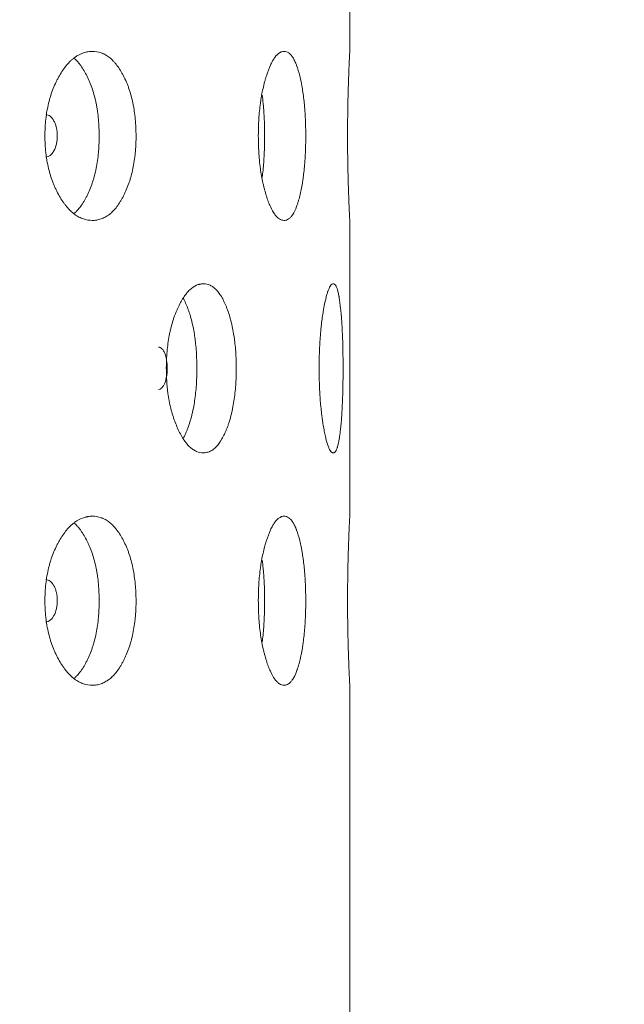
# Model space of a CAD drawing. Header units: millimetres. Extents: x 4 to 1188, y 1 to 840.
# Tile 136 of 210: x 731.55 to 735.64, y 395.02 to 401.68. Entities that reach past the tile are written whole.
import ezdxf

# ---------------------------------------------------------------- set-up
doc = ezdxf.new("R2010")
doc.units = ezdxf.units.MM
doc.layers.add('1', color=7, linetype='Continuous')
doc.styles.add('Arial Unicode MS', font='Arial Unicode MS')
doc.dimstyles.get("Standard").update_dxf_attribs({"dimtxt": 0.18, "dimasz": 0.18, "dimexe": 0.18, "dimexo": 0.0625, "dimgap": 0.09, "dimtad": 0, "dimtih": 1, "dimtoh": 1, "dimdec": 4, "dimzin": 0, "dimdsep": 46, "dimtxsty": 'Standard', "dimcen": 0.09, "dimadec": 0, "dimazin": 0, "dimtfac": 1, "dimtdec": 4, "dimtofl": 0, "dimtmove": 0, "dimatfit": 3, "dimfxl": 0, "dimtolj": 1, "dimtzin": 0, "dimarcsym": 0})

# ---------------------------------------------------------------- blocks, each defined once
blk = doc.blocks.new('_U19')
at = {"layer": '1', "color": 18, "lineweight": 35}
for p, q in [((725.9294, 427.7529), (752.7812, 427.7529)), ((750.7812, 427.7529), (750.7812, 286.2743)), ((723.3524, 286.2743), (752.7812, 286.2743))]:
    blk.add_line(p, q, dxfattribs=at)
at = {"layer": '1', "color": 18, "lineweight": 70}
for points in [[(750.7812, 427.7529), (751.5571, 424.2529), (750.0053, 424.2529)], [(750.7812, 286.2743), (750.0053, 289.7743), (751.5571, 289.7743)]]:
    blk.add_solid(points, dxfattribs=at)
at = {"layer": '1', "color": 18, "linetype": 'Continuous', "lineweight": 13, "insert": (750.0264, 351.6615), "char_height": 5, "attachment_point": 7, "rotation": 90, "line_spacing_factor": 1.047437, "style": 'Arial Unicode MS'}
blk.add_mtext('\\fArial Unicode MS|b0|i0;\\W1.0000;990', dxfattribs=at)

msp = doc.modelspace()

# ---------------------------------------------------------------- linework, layer by layer
at = {"layer": '1', "color": 154, "linetype": 'Continuous', "lineweight": 13}
for p, q in [((733.7809, 401.4613), (733.7809, 403.4683)), ((733.7809, 398.3185), (733.7809, 400.3254)), ((733.7809, 287.3243), (733.7809, 397.1826))]:
    msp.add_line(p, q, dxfattribs=at)
for points, knots in [([(732.3352, 400.8957), (732.3352, 400.8933), (732.3352, 400.8909), (732.3352, 400.8861), (732.3351, 400.879), (732.3349, 400.8623), (732.3341, 400.8386), (732.333, 400.8196), (732.332, 400.8055), (732.3317, 400.8008), (732.3309, 400.7914), (732.3305, 400.7867), (732.3266, 400.7449), (732.3213, 400.7089), (732.3104, 400.6571), (732.3063, 400.6402), (732.3006, 400.6194), (732.2994, 400.6153), (732.297, 400.6071), (732.2933, 400.5949), (732.2894, 400.5831), (732.2814, 400.5599), (732.2756, 400.5451), (732.2664, 400.5236), (732.2633, 400.5166), (732.2568, 400.5029), (732.2535, 400.4962), (732.2467, 400.4829), (732.2433, 400.4765), (732.2379, 400.4669), (732.2361, 400.4638), (732.2325, 400.4576), (732.2307, 400.4546), (732.2214, 400.4397), (732.2138, 400.4284), (732.19, 400.3972), (732.173, 400.3795), (732.1525, 400.3635), (732.1502, 400.3618), (732.1456, 400.3585), (732.1387, 400.3537), (732.1317, 400.3495), (732.1176, 400.3417), (732.1081, 400.3375), (732.0888, 400.3308), (732.079, 400.3283), (732.0642, 400.3259), (732.0592, 400.3253), (732.0517, 400.3247), (732.0491, 400.3246), (732.0441, 400.3244), (732.0416, 400.3243), (732.0189, 400.3244), (731.9988, 400.3275), (731.9688, 400.3377), (731.9588, 400.3421), (731.9389, 400.3527), (731.9291, 400.3589), (731.9005, 400.3802), (731.8778, 400.4023), (731.8563, 400.4296), (731.8478, 400.4409), (731.8437, 400.4468), (731.8313, 400.4648), (731.8235, 400.4775), (731.8083, 400.5039), (731.8011, 400.5176), (731.7906, 400.5392), (731.7856, 400.5501), (731.7807, 400.5615), (731.7775, 400.5692), (731.7759, 400.573), (731.762, 400.6081), (731.7516, 400.641), (731.7391, 400.6928), (731.7345, 400.7149), (731.7308, 400.7377), (731.7294, 400.7469), (731.7287, 400.7515), (731.7267, 400.7654), (731.7256, 400.7747), (731.7206, 400.8212), (731.7183, 400.8682), (731.719, 400.9156), (731.7195, 400.9345), (731.7199, 400.9441), (731.7214, 400.9724), (731.7229, 400.9911), (731.7291, 401.0465), (731.7353, 401.0825), (731.7449, 401.122), (731.746, 401.1263), (731.7482, 401.135), (731.7517, 401.1478), (731.7555, 401.1604), (731.7633, 401.185), (731.769, 401.2009), (731.7813, 401.2316), (731.7878, 401.2464), (731.7982, 401.2679), (731.8018, 401.2749), (731.8073, 401.2853), (731.8091, 401.2887), (731.8129, 401.2955), (731.8148, 401.2988), (731.8319, 401.3286), (731.8482, 401.3525), (731.8743, 401.3839), (731.8832, 401.3936), (731.8948, 401.4047), (731.8972, 401.4069), (731.9019, 401.4111), (731.9042, 401.4132), (731.9113, 401.4191), (731.916, 401.4229), (731.9399, 401.4404), (731.9594, 401.4506), (731.9844, 401.459), (731.9919, 401.4612), (731.9995, 401.4629), (732.0046, 401.4639), (732.0071, 401.4644), (732.0198, 401.4664), (732.0298, 401.4672), (732.0599, 401.4672), (732.0797, 401.4641), (732.1017, 401.4564), (732.1041, 401.4554), (732.109, 401.4535), (732.1162, 401.4504), (732.1328, 401.442), (732.1556, 401.4267), (732.1774, 401.4069), (732.192, 401.3906), (732.1982, 401.3832), (732.2023, 401.3781), (732.2043, 401.3755), (732.2223, 401.3516), (732.237, 401.3276), (732.2572, 401.2881), (732.2637, 401.2743), (732.2714, 401.2563), (732.2729, 401.2526), (732.2759, 401.2453), (732.2803, 401.2341), (732.2845, 401.2228), (732.2979, 401.1842), (732.3069, 401.1515), (732.3159, 401.1079), (732.3176, 401.099), (732.3208, 401.0811), (732.3223, 401.0721), (732.3263, 401.0449), (732.3284, 401.0266), (732.3336, 400.9713), (732.3352, 400.9337), (732.3352, 400.8957)], [0, 0, 0, 0, 0.001953, 0.001953, 0.003906, 0.007812, 0.015625, 0.023437, 0.023437, 0.027344, 0.027344, 0.03125, 0.03125, 0.0625, 0.0625, 0.078125, 0.078125, 0.082031, 0.082031, 0.085937, 0.09375, 0.09375, 0.109375, 0.109375, 0.117187, 0.117187, 0.125, 0.125, 0.132812, 0.132812, 0.136719, 0.136719, 0.140625, 0.140625, 0.15625, 0.15625, 0.1875, 0.1875, 0.191406, 0.191406, 0.195312, 0.203125, 0.203125, 0.21875, 0.21875, 0.234375, 0.234375, 0.242187, 0.242187, 0.246094, 0.246094, 0.25, 0.25, 0.28125, 0.28125, 0.296875, 0.296875, 0.3125, 0.3125, 0.34375, 0.351562, 0.351562, 0.359375, 0.359375, 0.375, 0.375, 0.390625, 0.390625, 0.398437, 0.402344, 0.402344, 0.40625, 0.40625, 0.4375, 0.4375, 0.453125, 0.457031, 0.457031, 0.460937, 0.460937, 0.46875, 0.46875, 0.5, 0.507812, 0.507812, 0.515625, 0.515625, 0.53125, 0.53125, 0.5625, 0.5625, 0.566406, 0.566406, 0.570312, 0.578125, 0.578125, 0.59375, 0.59375, 0.609375, 0.609375, 0.617187, 0.617187, 0.621094, 0.621094, 0.625, 0.625, 0.65625, 0.65625, 0.671875, 0.671875, 0.675781, 0.675781, 0.679687, 0.679687, 0.6875, 0.6875, 0.71875, 0.71875, 0.726562, 0.730469, 0.730469, 0.734375, 0.734375, 0.75, 0.75, 0.78125, 0.78125, 0.785156, 0.785156, 0.789062, 0.796875, 0.8125, 0.828125, 0.835937, 0.839844, 0.839844, 0.84375, 0.84375, 0.875, 0.875, 0.890625, 0.890625, 0.894531, 0.894531, 0.898437, 0.90625, 0.90625, 0.9375, 0.9375, 0.945312, 0.945312, 0.953125, 0.953125, 0.96875, 0.96875, 1, 1, 1, 1]), ([(733.4831, 400.8957), (733.4831, 400.8933), (733.4831, 400.8909), (733.4831, 400.8861), (733.483, 400.879), (733.4829, 400.8623), (733.4826, 400.8386), (733.4821, 400.8196), (733.4816, 400.8055), (733.4814, 400.8008), (733.4811, 400.7914), (733.4809, 400.7867), (733.4791, 400.7449), (733.4766, 400.7089), (733.4715, 400.6571), (733.4695, 400.6402), (733.4668, 400.6194), (733.4663, 400.6153), (733.4651, 400.6071), (733.4634, 400.5949), (733.4616, 400.5831), (733.4577, 400.5599), (733.455, 400.5451), (733.4506, 400.5236), (733.4491, 400.5166), (733.4459, 400.5029), (733.4444, 400.4962), (733.4411, 400.4829), (733.4394, 400.4765), (733.4368, 400.4669), (733.4359, 400.4638), (733.4342, 400.4576), (733.4333, 400.4546), (733.4288, 400.4397), (733.425, 400.4284), (733.4133, 400.3972), (733.4049, 400.3795), (733.3947, 400.3635), (733.3935, 400.3618), (733.3912, 400.3585), (733.3877, 400.3537), (733.3842, 400.3495), (733.3771, 400.3417), (733.3723, 400.3375), (733.3624, 400.3308), (733.3574, 400.3283), (733.3497, 400.3259), (733.3471, 400.3253), (733.3433, 400.3247), (733.3419, 400.3246), (733.3393, 400.3244), (733.338, 400.3243), (733.3262, 400.3244), (733.3157, 400.3275), (733.2998, 400.3377), (733.2944, 400.3421), (733.2838, 400.3527), (733.2786, 400.3589), (733.2632, 400.3802), (733.2508, 400.4023), (733.2391, 400.4296), (733.2344, 400.4409), (733.2321, 400.4468), (733.2253, 400.4648), (733.221, 400.4775), (733.2126, 400.5039), (733.2086, 400.5176), (733.2028, 400.5392), (733.2, 400.5501), (733.1972, 400.5615), (733.1954, 400.5692), (733.1946, 400.573), (733.1868, 400.6081), (733.1809, 400.641), (733.1739, 400.6928), (733.1713, 400.7149), (733.1692, 400.7377), (733.1684, 400.7469), (733.168, 400.7515), (733.1669, 400.7654), (733.1663, 400.7747), (733.1634, 400.8212), (733.1622, 400.8682), (733.1625, 400.9156), (733.1628, 400.9345), (733.163, 400.9441), (733.1639, 400.9724), (733.1648, 400.9911), (733.1682, 401.0465), (733.1717, 401.0825), (733.1771, 401.122), (733.1778, 401.1263), (733.179, 401.135), (733.181, 401.1478), (733.1831, 401.1604), (733.1875, 401.185), (733.1907, 401.2009), (733.1975, 401.2316), (733.2012, 401.2464), (733.207, 401.2679), (733.209, 401.2749), (733.212, 401.2853), (733.213, 401.2887), (733.2151, 401.2955), (733.2162, 401.2988), (733.2257, 401.3286), (733.2346, 401.3525), (733.2489, 401.3839), (733.2538, 401.3936), (733.2601, 401.4047), (733.2613, 401.4069), (733.2639, 401.4111), (733.2651, 401.4132), (733.2689, 401.4191), (733.2715, 401.4229), (733.2844, 401.4404), (733.2948, 401.4506), (733.308, 401.459), (733.312, 401.4612), (733.316, 401.4629), (733.3187, 401.4639), (733.32, 401.4644), (733.3267, 401.4664), (733.3319, 401.4672), (733.3475, 401.4672), (733.3577, 401.4641), (733.369, 401.4564), (733.3702, 401.4554), (733.3727, 401.4535), (733.3764, 401.4504), (733.3848, 401.442), (733.3963, 401.4267), (733.4071, 401.4069), (733.4143, 401.3906), (733.4174, 401.3832), (733.4194, 401.3781), (733.4204, 401.3755), (733.4292, 401.3516), (733.4364, 401.3276), (733.4461, 401.2881), (733.4493, 401.2743), (733.453, 401.2563), (733.4537, 401.2526), (733.4551, 401.2453), (733.4572, 401.2341), (733.4592, 401.2228), (733.4656, 401.1842), (733.4698, 401.1515), (733.4741, 401.1079), (733.4749, 401.099), (733.4764, 401.0811), (733.477, 401.0721), (733.4789, 401.0449), (733.4799, 401.0266), (733.4823, 400.9713), (733.4831, 400.9337), (733.4831, 400.8957)], [0, 0, 0, 0, 0.001953, 0.001953, 0.003906, 0.007813, 0.015625, 0.023438, 0.023438, 0.027344, 0.027344, 0.03125, 0.03125, 0.0625, 0.0625, 0.078125, 0.078125, 0.082031, 0.082031, 0.085938, 0.09375, 0.09375, 0.109375, 0.109375, 0.117188, 0.117188, 0.125, 0.125, 0.132813, 0.132813, 0.136719, 0.136719, 0.140625, 0.140625, 0.15625, 0.15625, 0.1875, 0.1875, 0.191406, 0.191406, 0.195312, 0.203125, 0.203125, 0.21875, 0.21875, 0.234375, 0.234375, 0.242187, 0.242187, 0.246094, 0.246094, 0.25, 0.25, 0.28125, 0.28125, 0.296875, 0.296875, 0.3125, 0.3125, 0.34375, 0.351562, 0.351562, 0.359375, 0.359375, 0.375, 0.375, 0.390625, 0.390625, 0.398437, 0.402344, 0.402344, 0.40625, 0.40625, 0.4375, 0.4375, 0.453125, 0.457031, 0.457031, 0.460938, 0.460938, 0.46875, 0.46875, 0.5, 0.507813, 0.507813, 0.515625, 0.515625, 0.53125, 0.53125, 0.5625, 0.5625, 0.566406, 0.566406, 0.570313, 0.578125, 0.578125, 0.59375, 0.59375, 0.609375, 0.609375, 0.617187, 0.617187, 0.621094, 0.621094, 0.625, 0.625, 0.65625, 0.65625, 0.671875, 0.671875, 0.675781, 0.675781, 0.679687, 0.679687, 0.6875, 0.6875, 0.71875, 0.71875, 0.726562, 0.730469, 0.730469, 0.734375, 0.734375, 0.75, 0.75, 0.78125, 0.78125, 0.785156, 0.785156, 0.789062, 0.796875, 0.8125, 0.828125, 0.835937, 0.839844, 0.839844, 0.84375, 0.84375, 0.875, 0.875, 0.890625, 0.890625, 0.894531, 0.894531, 0.898437, 0.90625, 0.90625, 0.9375, 0.9375, 0.945312, 0.945312, 0.953125, 0.953125, 0.96875, 0.96875, 1, 1, 1, 1]), ([(733.7809, 400.3243), (733.7809, 400.3243), (733.7809, 400.3244), (733.7809, 400.3246), (733.7809, 400.325), (733.7808, 400.3259), (733.7807, 400.3284), (733.7804, 400.3333), (733.78, 400.3419), (733.7796, 400.3497), (733.7794, 400.3526), (733.7791, 400.3588), (733.779, 400.3621), (733.7781, 400.3799), (733.7773, 400.3975), (733.776, 400.4288), (733.7755, 400.44), (733.7749, 400.455), (733.7748, 400.4581), (733.7746, 400.4643), (733.7742, 400.4736), (733.7739, 400.4833), (733.7731, 400.5031), (733.7726, 400.5168), (733.7717, 400.5454), (733.7712, 400.5603), (733.7706, 400.5797), (733.7705, 400.5836), (733.7703, 400.5915), (733.7702, 400.5955), (733.7698, 400.6076), (733.7692, 400.632), (733.7686, 400.6572), (733.7679, 400.6917), (733.7675, 400.7181), (733.767, 400.7499), (733.7669, 400.7637), (733.7668, 400.773), (733.7667, 400.7777), (733.7663, 400.8198), (733.7662, 400.8574), (733.7662, 400.914), (733.7662, 400.9329), (733.7663, 400.9566), (733.7663, 400.9613), (733.7664, 400.9707), (733.7665, 400.9849), (733.7666, 400.9988), (733.767, 401.0451), (733.7676, 401.081), (733.7684, 401.1245), (733.7686, 401.1331), (733.7689, 401.1459), (733.769, 401.1502), (733.7692, 401.1586), (733.7693, 401.1628), (733.7698, 401.1835), (733.7703, 401.1995), (733.7712, 401.2303), (733.7716, 401.2451), (733.7726, 401.2737), (733.7731, 401.2875), (733.7737, 401.3041), (733.7738, 401.3074), (733.7741, 401.3139), (733.7744, 401.3235), (733.7748, 401.3328), (733.7755, 401.3507), (733.7764, 401.3732), (733.7775, 401.3974), (733.778, 401.4102), (733.7783, 401.4162), (733.7784, 401.4182), (733.7786, 401.422), (733.7787, 401.4238), (733.7795, 401.4398), (733.78, 401.4502), (733.7805, 401.4604), (733.7807, 401.4629), (733.7808, 401.465), (733.7808, 401.4654), (733.7809, 401.466), (733.7809, 401.4663), (733.7809, 401.4669), (733.7809, 401.4672), (733.7809, 401.4672), (733.7809, 401.4672), (733.7809, 401.4672)], [0, 0, 0, 0, 0.007807, 0.007807, 0.015613, 0.031227, 0.031227, 0.062453, 0.09368, 0.09368, 0.109293, 0.109293, 0.124906, 0.124906, 0.187359, 0.187359, 0.218586, 0.218586, 0.226393, 0.226393, 0.234199, 0.249813, 0.249813, 0.281039, 0.281039, 0.312266, 0.312266, 0.320072, 0.320072, 0.327879, 0.327879, 0.343492, 0.374719, 0.374719, 0.405946, 0.421559, 0.429365, 0.429365, 0.437172, 0.437172, 0.499625, 0.499625, 0.530852, 0.530852, 0.538659, 0.538659, 0.546465, 0.562078, 0.562078, 0.624532, 0.624532, 0.640145, 0.640145, 0.647952, 0.647952, 0.655758, 0.655758, 0.686985, 0.686985, 0.718211, 0.718211, 0.749438, 0.749438, 0.757245, 0.757245, 0.765051, 0.780665, 0.780665, 0.811891, 0.843118, 0.858731, 0.858731, 0.866538, 0.866538, 0.874344, 0.874344, 0.936797, 0.936797, 0.968024, 0.968024, 0.975831, 0.975831, 0.983637, 0.983637, 0.999251, 0.999251, 1, 1, 1, 1]), ([(731.9174, 401.4199), (731.9241, 401.414), (731.935, 401.4033), (731.9455, 401.3912), (731.9537, 401.3812), (731.9576, 401.376), (731.9693, 401.36), (731.9767, 401.3486), (731.991, 401.3245), (731.9978, 401.3119), (732.0077, 401.292), (732.0125, 401.2818), (732.0171, 401.2712), (732.0202, 401.2641), (732.0217, 401.2605), (732.0291, 401.2425), (732.0346, 401.2276), (732.05, 401.1814), (732.0587, 401.1488), (732.0664, 401.1098), (732.0673, 401.1054), (732.0689, 401.0966), (732.0697, 401.0922), (732.072, 401.0789), (732.0733, 401.0699), (732.0771, 401.0431), (732.0792, 401.025), (732.0841, 400.9703), (732.0856, 400.9333), (732.0856, 400.8957)], [0, 0, 0, 0, 0.066214, 0.108659, 0.108659, 0.151104, 0.151104, 0.235993, 0.235993, 0.320883, 0.320883, 0.363328, 0.38455, 0.38455, 0.405772, 0.405772, 0.490662, 0.490662, 0.660441, 0.660441, 0.681664, 0.681664, 0.702886, 0.702886, 0.745331, 0.745331, 0.830221, 0.830221, 1, 1, 1, 1]), ([(733.1891, 401.171), (733.1915, 401.1527), (733.1936, 401.1337), (733.1958, 401.1098), (733.1962, 401.1054), (733.197, 401.0966), (733.1974, 401.0922), (733.1984, 401.0789), (733.1991, 401.0699), (733.2009, 401.0431), (733.2018, 401.025), (733.2041, 400.9703), (733.2048, 400.9333), (733.2048, 400.8957)], [0, 0, 0, 0, 0.220425, 0.220425, 0.269148, 0.269148, 0.317872, 0.317872, 0.415319, 0.415319, 0.610212, 0.610212, 1, 1, 1, 1]), ([(731.7246, 400.753), (731.7246, 400.753), (731.7246, 400.753), (731.7463, 400.753), (731.7646, 400.7668), (731.7872, 400.8088), (731.7929, 400.8242), (731.7985, 400.8494), (731.7999, 400.8582), (731.8018, 400.8764), (731.8022, 400.8857), (731.8022, 400.9155), (731.8003, 400.9338), (731.7947, 400.959), (731.7924, 400.967), (731.7868, 400.9823), (731.7836, 400.9895), (731.7722, 401.0105), (731.7638, 401.0211), (731.7455, 401.0351), (731.7357, 401.0385), (731.7249, 401.0385)], [0, 0, 0, 0, 0.000031, 0.000031, 0.250149, 0.250149, 0.375207, 0.375207, 0.437736, 0.437736, 0.500266, 0.500266, 0.625324, 0.625324, 0.687854, 0.687854, 0.750383, 0.750383, 0.875442, 0.875442, 1, 1, 1, 1]), ([(732.0856, 400.8957), (732.0856, 400.8933), (732.0856, 400.891), (732.0856, 400.8863), (732.0856, 400.8792), (732.0853, 400.8627), (732.0846, 400.8393), (732.0836, 400.8206), (732.0826, 400.8066), (732.0823, 400.802), (732.0816, 400.7927), (732.0812, 400.7881), (732.0774, 400.7467), (732.0724, 400.7111), (732.062, 400.6596), (732.0581, 400.6427), (732.0526, 400.622), (732.0515, 400.6179), (732.0492, 400.6097), (732.0457, 400.5976), (732.0419, 400.5858), (732.0289, 400.5472), (732.0171, 400.5186), (732.0006, 400.4854), (731.9973, 400.4788), (731.9921, 400.4693), (731.9903, 400.4661), (731.9868, 400.4599), (731.985, 400.4568), (731.976, 400.4417), (731.9611, 400.419), (731.941, 400.3946), (731.9268, 400.3802), (731.9209, 400.3748), (731.9194, 400.3735)], [0, 0, 0, 0, 0.010707, 0.010707, 0.021413, 0.042827, 0.085653, 0.12848, 0.12848, 0.149893, 0.149893, 0.171306, 0.171306, 0.342612, 0.342612, 0.428266, 0.428266, 0.449679, 0.449679, 0.471092, 0.513919, 0.513919, 0.685225, 0.685225, 0.728051, 0.728051, 0.749465, 0.749465, 0.770878, 0.770878, 0.856531, 0.942184, 0.985011, 1, 1, 1, 1]), ([(733.2048, 400.8957), (733.2048, 400.8933), (733.2048, 400.891), (733.2048, 400.8863), (733.2048, 400.8792), (733.2047, 400.8627), (733.2043, 400.8393), (733.2038, 400.8206), (733.2034, 400.8066), (733.2033, 400.802), (733.2029, 400.7927), (733.2027, 400.7881), (733.201, 400.7467), (733.1986, 400.7111), (733.1938, 400.6596), (733.1919, 400.6427), (733.1894, 400.6225), (733.1889, 400.6188), (733.1884, 400.6152)], [0, 0, 0, 0, 0.023937, 0.023937, 0.047874, 0.095749, 0.191498, 0.287246, 0.287246, 0.335121, 0.335121, 0.382995, 0.382995, 0.76599, 0.76599, 0.957488, 0.957488, 1, 1, 1, 1]), ([(733.0132, 399.3242), (733.0132, 399.3219), (733.0132, 399.3195), (733.0132, 399.3147), (733.0131, 399.3076), (733.0129, 399.2909), (733.0124, 399.2671), (733.0116, 399.2482), (733.0108, 399.234), (733.0106, 399.2293), (733.01, 399.2199), (733.0097, 399.2153), (733.0068, 399.1734), (733.0029, 399.1375), (732.9948, 399.0857), (732.9918, 399.0687), (732.9875, 399.048), (732.9866, 399.0438), (732.9849, 399.0356), (732.9821, 399.0235), (732.9792, 399.0116), (732.9732, 398.9885), (732.9689, 398.9736), (732.962, 398.9522), (732.9597, 398.9452), (732.9549, 398.9315), (732.9524, 398.9247), (732.9473, 398.9115), (732.9447, 398.905), (732.9407, 398.8955), (732.9393, 398.8924), (732.9366, 398.8862), (732.9352, 398.8832), (732.9283, 398.8682), (732.9225, 398.857), (732.9046, 398.8258), (732.8918, 398.8081), (732.8763, 398.7921), (732.8746, 398.7903), (732.8711, 398.787), (732.8658, 398.7823), (732.8605, 398.778), (732.8498, 398.7703), (732.8426, 398.766), (732.8278, 398.7594), (732.8204, 398.7569), (732.809, 398.7545), (732.8052, 398.7539), (732.7994, 398.7533), (732.7975, 398.7531), (732.7936, 398.753), (732.7917, 398.7529), (732.7743, 398.7529), (732.7588, 398.7561), (732.7356, 398.7663), (732.7279, 398.7706), (732.7124, 398.7813), (732.7049, 398.7875), (732.6827, 398.8088), (732.6649, 398.8308), (732.6482, 398.8581), (732.6415, 398.8695), (732.6383, 398.8753), (732.6286, 398.8934), (732.6225, 398.906), (732.6106, 398.9324), (732.6049, 398.9462), (732.5967, 398.9677), (732.5927, 398.9787), (732.5889, 398.9901), (732.5864, 398.9977), (732.5851, 399.0016), (732.5742, 399.0367), (732.5659, 399.0695), (732.5561, 399.1213), (732.5525, 399.1435), (732.5495, 399.1663), (732.5484, 399.1754), (732.5478, 399.1801), (732.5463, 399.194), (732.5454, 399.2032), (732.5414, 399.2498), (732.5397, 399.2968), (732.5402, 399.3441), (732.5406, 399.3631), (732.5409, 399.3726), (732.5421, 399.401), (732.5433, 399.4197), (732.5482, 399.4751), (732.5531, 399.5111), (732.5606, 399.5505), (732.5615, 399.5549), (732.5633, 399.5635), (732.566, 399.5764), (732.569, 399.5889), (732.5752, 399.6136), (732.5797, 399.6295), (732.5893, 399.6602), (732.5945, 399.675), (732.6026, 399.6965), (732.6054, 399.7035), (732.6097, 399.7139), (732.6112, 399.7173), (732.6141, 399.7241), (732.6156, 399.7274), (732.6291, 399.7572), (732.6418, 399.7811), (732.6622, 399.8125), (732.6692, 399.8222), (732.6782, 399.8333), (732.68, 399.8355), (732.6837, 399.8397), (732.6855, 399.8417), (732.691, 399.8477), (732.6947, 399.8514), (732.7132, 399.8689), (732.7284, 399.8792), (732.7477, 399.8876), (732.7535, 399.8898), (732.7593, 399.8915), (732.7632, 399.8925), (732.7652, 399.893), (732.7749, 399.895), (732.7827, 399.8958), (732.8057, 399.8958), (732.8209, 399.8927), (732.8377, 399.8849), (732.8395, 399.884), (732.8432, 399.8821), (732.8487, 399.879), (732.8613, 399.8706), (732.8787, 399.8553), (732.8951, 399.8354), (732.9062, 399.8192), (732.9108, 399.8117), (732.9139, 399.8066), (732.9154, 399.804), (732.929, 399.7802), (732.94, 399.7562), (732.9552, 399.7167), (732.96, 399.7029), (732.9658, 399.6848), (732.9669, 399.6812), (732.9691, 399.6738), (732.9724, 399.6627), (732.9755, 399.6513), (732.9855, 399.6128), (732.9922, 399.58), (732.9989, 399.5365), (733.0002, 399.5276), (733.0025, 399.5097), (733.0036, 399.5006), (733.0066, 399.4735), (733.0082, 399.4552), (733.012, 399.3998), (733.0132, 399.3623), (733.0132, 399.3242)], [0, 0, 0, 0, 0.001953, 0.001953, 0.003906, 0.007812, 0.015625, 0.023437, 0.023437, 0.027344, 0.027344, 0.03125, 0.03125, 0.0625, 0.0625, 0.078125, 0.078125, 0.082031, 0.082031, 0.085937, 0.09375, 0.09375, 0.109375, 0.109375, 0.117187, 0.117187, 0.125, 0.125, 0.132812, 0.132812, 0.136719, 0.136719, 0.140625, 0.140625, 0.15625, 0.15625, 0.1875, 0.1875, 0.191406, 0.191406, 0.195312, 0.203125, 0.203125, 0.21875, 0.21875, 0.234375, 0.234375, 0.242187, 0.242187, 0.246094, 0.246094, 0.25, 0.25, 0.28125, 0.28125, 0.296875, 0.296875, 0.3125, 0.3125, 0.34375, 0.351562, 0.351562, 0.359375, 0.359375, 0.375, 0.375, 0.390625, 0.390625, 0.398437, 0.402344, 0.402344, 0.40625, 0.40625, 0.4375, 0.4375, 0.453125, 0.457031, 0.457031, 0.460937, 0.460937, 0.46875, 0.46875, 0.5, 0.507812, 0.507812, 0.515625, 0.515625, 0.53125, 0.53125, 0.5625, 0.5625, 0.566406, 0.566406, 0.570312, 0.578125, 0.578125, 0.59375, 0.59375, 0.609375, 0.609375, 0.617187, 0.617187, 0.621094, 0.621094, 0.625, 0.625, 0.65625, 0.65625, 0.671875, 0.671875, 0.675781, 0.675781, 0.679687, 0.679687, 0.6875, 0.6875, 0.71875, 0.71875, 0.726562, 0.730469, 0.730469, 0.734375, 0.734375, 0.75, 0.75, 0.78125, 0.78125, 0.785156, 0.785156, 0.789062, 0.796875, 0.8125, 0.828125, 0.835937, 0.839844, 0.839844, 0.84375, 0.84375, 0.875, 0.875, 0.890625, 0.890625, 0.894531, 0.894531, 0.898437, 0.90625, 0.90625, 0.9375, 0.9375, 0.945312, 0.945312, 0.953125, 0.953125, 0.96875, 0.96875, 1, 1, 1, 1]), ([(733.7357, 399.3242), (733.7357, 399.3219), (733.7357, 399.3195), (733.7357, 399.3147), (733.7357, 399.3076), (733.7357, 399.2909), (733.7355, 399.2671), (733.7353, 399.2482), (733.7351, 399.234), (733.7351, 399.2293), (733.7349, 399.2199), (733.7349, 399.2153), (733.7341, 399.1734), (733.7332, 399.1375), (733.7311, 399.0857), (733.7303, 399.0687), (733.7292, 399.048), (733.729, 399.0438), (733.7285, 399.0356), (733.7278, 399.0235), (733.7271, 399.0116), (733.7255, 398.9885), (733.7243, 398.9736), (733.7225, 398.9522), (733.7218, 398.9452), (733.7205, 398.9315), (733.7198, 398.9247), (733.7184, 398.9115), (733.7177, 398.905), (733.7165, 398.8955), (733.7162, 398.8924), (733.7154, 398.8862), (733.715, 398.8832), (733.713, 398.8682), (733.7114, 398.857), (733.7061, 398.8258), (733.7023, 398.8081), (733.6975, 398.7921), (733.697, 398.7903), (733.6959, 398.787), (733.6942, 398.7823), (733.6926, 398.778), (733.6892, 398.7703), (733.6869, 398.766), (733.6821, 398.7594), (733.6796, 398.7569), (733.6758, 398.7545), (733.6745, 398.7539), (733.6726, 398.7533), (733.6719, 398.7531), (733.6706, 398.753), (733.6699, 398.7529), (733.664, 398.7529), (733.6585, 398.7561), (733.6502, 398.7663), (733.6474, 398.7706), (733.6418, 398.7813), (733.639, 398.7875), (733.6307, 398.8088), (733.624, 398.8308), (733.6175, 398.8581), (733.6149, 398.8695), (733.6136, 398.8753), (733.6098, 398.8934), (733.6074, 398.906), (733.6027, 398.9324), (733.6004, 398.9462), (733.5971, 398.9677), (733.5955, 398.9787), (733.5939, 398.9901), (733.5929, 398.9977), (733.5924, 399.0016), (733.5879, 399.0367), (733.5846, 399.0695), (733.5805, 399.1213), (733.579, 399.1435), (733.5778, 399.1663), (733.5773, 399.1754), (733.5771, 399.1801), (733.5764, 399.194), (733.5761, 399.2032), (733.5744, 399.2498), (733.5736, 399.2968), (733.5739, 399.3441), (733.574, 399.3631), (733.5742, 399.3726), (733.5747, 399.401), (733.5752, 399.4197), (733.5772, 399.4751), (733.5792, 399.5111), (733.5824, 399.5505), (733.5827, 399.5549), (733.5835, 399.5635), (733.5846, 399.5764), (733.5858, 399.5889), (733.5884, 399.6136), (733.5902, 399.6295), (733.5941, 399.6602), (733.5962, 399.675), (733.5995, 399.6965), (733.6006, 399.7035), (733.6023, 399.7139), (733.6029, 399.7173), (733.6041, 399.7241), (733.6047, 399.7274), (733.61, 399.7572), (733.615, 399.7811), (733.6229, 399.8125), (733.6255, 399.8222), (733.629, 399.8333), (733.6297, 399.8355), (733.631, 399.8397), (733.6317, 399.8417), (733.6338, 399.8477), (733.6352, 399.8514), (733.6421, 399.8689), (733.6477, 399.8792), (733.6546, 399.8876), (733.6566, 399.8898), (733.6587, 399.8915), (733.6601, 399.8925), (733.6608, 399.893), (733.6642, 399.895), (733.6669, 399.8958), (733.6747, 399.8958), (733.6798, 399.8927), (733.6853, 399.8849), (733.6859, 399.884), (733.6871, 399.8821), (733.6888, 399.879), (733.6928, 399.8706), (733.6983, 399.8553), (733.7033, 399.8354), (733.7066, 399.8192), (733.7079, 399.8117), (733.7088, 399.8066), (733.7093, 399.804), (733.7133, 399.7802), (733.7164, 399.7562), (733.7206, 399.7167), (733.7219, 399.7029), (733.7235, 399.6848), (733.7238, 399.6812), (733.7244, 399.6738), (733.7252, 399.6627), (733.7261, 399.6513), (733.7287, 399.6128), (733.7304, 399.58), (733.7321, 399.5365), (733.7325, 399.5276), (733.7331, 399.5097), (733.7333, 399.5006), (733.7341, 399.4735), (733.7345, 399.4552), (733.7354, 399.3998), (733.7357, 399.3623), (733.7357, 399.3242)], [0, 0, 0, 0, 0.001953, 0.001953, 0.003906, 0.007812, 0.015625, 0.023438, 0.023438, 0.027344, 0.027344, 0.03125, 0.03125, 0.0625, 0.0625, 0.078125, 0.078125, 0.082031, 0.082031, 0.085937, 0.09375, 0.09375, 0.109375, 0.109375, 0.117187, 0.117187, 0.125, 0.125, 0.132812, 0.132812, 0.136719, 0.136719, 0.140625, 0.140625, 0.15625, 0.15625, 0.1875, 0.1875, 0.191406, 0.191406, 0.195312, 0.203125, 0.203125, 0.21875, 0.21875, 0.234375, 0.234375, 0.242187, 0.242187, 0.246094, 0.246094, 0.25, 0.25, 0.28125, 0.28125, 0.296875, 0.296875, 0.3125, 0.3125, 0.34375, 0.351562, 0.351562, 0.359375, 0.359375, 0.375, 0.375, 0.390625, 0.390625, 0.398437, 0.402344, 0.402344, 0.40625, 0.40625, 0.4375, 0.4375, 0.453125, 0.457031, 0.457031, 0.460937, 0.460937, 0.46875, 0.46875, 0.5, 0.507812, 0.507812, 0.515625, 0.515625, 0.53125, 0.53125, 0.5625, 0.5625, 0.566406, 0.566406, 0.570312, 0.578125, 0.578125, 0.59375, 0.59375, 0.609375, 0.609375, 0.617187, 0.617187, 0.621094, 0.621094, 0.625, 0.625, 0.65625, 0.65625, 0.671875, 0.671875, 0.675781, 0.675781, 0.679687, 0.679687, 0.6875, 0.6875, 0.71875, 0.71875, 0.726562, 0.730469, 0.730469, 0.734375, 0.734375, 0.75, 0.75, 0.78125, 0.78125, 0.785156, 0.785156, 0.789062, 0.796875, 0.8125, 0.828125, 0.835937, 0.839844, 0.839844, 0.84375, 0.84375, 0.875, 0.875, 0.890625, 0.890625, 0.894531, 0.894531, 0.898437, 0.90625, 0.90625, 0.9375, 0.9375, 0.945312, 0.945312, 0.953125, 0.953125, 0.96875, 0.96875, 1, 1, 1, 1]), ([(732.6541, 399.7991), (732.6599, 399.7884), (732.6655, 399.7771), (732.6761, 399.7531), (732.6813, 399.7404), (732.6886, 399.7205), (732.6922, 399.7103), (732.6957, 399.6998), (732.698, 399.6927), (732.6991, 399.6891), (732.7047, 399.671), (732.7088, 399.6561), (732.7202, 399.61), (732.7267, 399.5773), (732.7324, 399.5383), (732.7331, 399.534), (732.7343, 399.5252), (732.7349, 399.5207), (732.7365, 399.5074), (732.7376, 399.4985), (732.7404, 399.4716), (732.7419, 399.4536), (732.7455, 399.3989), (732.7467, 399.3618), (732.7467, 399.3242)], [0, 0, 0, 0, 0.09946, 0.09946, 0.19952, 0.19952, 0.24955, 0.274565, 0.274565, 0.29958, 0.29958, 0.39964, 0.39964, 0.59976, 0.59976, 0.624775, 0.624775, 0.64979, 0.64979, 0.69982, 0.69982, 0.79988, 0.79988, 1, 1, 1, 1]), ([(732.4872, 399.1815), (732.4872, 399.1815), (732.4872, 399.1815), (732.5039, 399.1815), (732.5179, 399.1954), (732.5352, 399.2374), (732.5395, 399.2528), (732.5438, 399.278), (732.5449, 399.2867), (732.5463, 399.3049), (732.5466, 399.3143), (732.5466, 399.344), (732.5452, 399.3624), (732.5409, 399.3876), (732.5391, 399.3956), (732.5349, 399.4109), (732.5324, 399.418), (732.5237, 399.4391), (732.5173, 399.4496), (732.5033, 399.4636), (732.4958, 399.4671), (732.4875, 399.4671)], [0, 0, 0, 0, 0.000031, 0.000031, 0.250149, 0.250149, 0.375207, 0.375207, 0.437736, 0.437736, 0.500266, 0.500266, 0.625324, 0.625324, 0.687854, 0.687854, 0.750383, 0.750383, 0.875442, 0.875442, 1, 1, 1, 1]), ([(732.7467, 399.3242), (732.7467, 399.3219), (732.7467, 399.3195), (732.7466, 399.3148), (732.7466, 399.3078), (732.7464, 399.2913), (732.7459, 399.2679), (732.7451, 399.2492), (732.7444, 399.2352), (732.7442, 399.2305), (732.7437, 399.2212), (732.7434, 399.2166), (732.7406, 399.1752), (732.7368, 399.1396), (732.7292, 399.0881), (732.7263, 399.0713), (732.7222, 399.0506), (732.7213, 399.0465), (732.7196, 399.0383), (732.717, 399.0262), (732.7142, 399.0144), (732.7045, 398.9757), (732.6957, 398.9472), (732.6834, 398.9139), (732.6808, 398.9074), (732.677, 398.8978), (732.6756, 398.8947), (732.673, 398.8885), (732.6717, 398.8854), (732.6653, 398.8711), (732.6601, 398.8605), (732.6547, 398.8506)], [0, 0, 0, 0, 0.012588, 0.012588, 0.025176, 0.050352, 0.100705, 0.151057, 0.151057, 0.176234, 0.176234, 0.20141, 0.20141, 0.40282, 0.40282, 0.503525, 0.503525, 0.528701, 0.528701, 0.553877, 0.60423, 0.60423, 0.805639, 0.805639, 0.855992, 0.855992, 0.881168, 0.881168, 0.906344, 0.906344, 1, 1, 1, 1]), ([(732.3352, 397.7528), (732.3352, 397.7504), (732.3352, 397.748), (732.3352, 397.7433), (732.3351, 397.7361), (732.3349, 397.7195), (732.3341, 397.6957), (732.333, 397.6768), (732.332, 397.6626), (732.3317, 397.6579), (732.3309, 397.6485), (732.3305, 397.6438), (732.3266, 397.602), (732.3213, 397.5661), (732.3104, 397.5142), (732.3063, 397.4973), (732.3006, 397.4765), (732.2994, 397.4724), (732.297, 397.4642), (732.2933, 397.452), (732.2894, 397.4402), (732.2814, 397.417), (732.2756, 397.4022), (732.2664, 397.3808), (732.2633, 397.3738), (732.2568, 397.36), (732.2535, 397.3533), (732.2467, 397.3401), (732.2433, 397.3336), (732.2379, 397.3241), (732.2361, 397.321), (732.2325, 397.3148), (732.2307, 397.3117), (732.2214, 397.2968), (732.2138, 397.2856), (732.19, 397.2543), (732.173, 397.2366), (732.1525, 397.2206), (732.1502, 397.2189), (732.1456, 397.2156), (732.1387, 397.2108), (732.1317, 397.2066), (732.1176, 397.1988), (732.1081, 397.1946), (732.0888, 397.1879), (732.079, 397.1855), (732.0642, 397.1831), (732.0592, 397.1825), (732.0517, 397.1819), (732.0491, 397.1817), (732.0441, 397.1815), (732.0416, 397.1815), (732.0189, 397.1815), (731.9988, 397.1847), (731.9688, 397.1949), (731.9588, 397.1992), (731.9389, 397.2098), (731.9291, 397.2161), (731.9005, 397.2373), (731.8778, 397.2594), (731.8563, 397.2867), (731.8478, 397.298), (731.8437, 397.3039), (731.8313, 397.322), (731.8235, 397.3346), (731.8083, 397.361), (731.8011, 397.3748), (731.7906, 397.3963), (731.7856, 397.4073), (731.7807, 397.4187), (731.7775, 397.4263), (731.7759, 397.4302), (731.762, 397.4653), (731.7516, 397.4981), (731.7391, 397.5499), (731.7345, 397.572), (731.7308, 397.5948), (731.7294, 397.604), (731.7287, 397.6086), (731.7267, 397.6225), (731.7256, 397.6318), (731.7206, 397.6784), (731.7183, 397.7253), (731.719, 397.7727), (731.7195, 397.7917), (731.7199, 397.8012), (731.7214, 397.8296), (731.7229, 397.8483), (731.7291, 397.9036), (731.7353, 397.9397), (731.7449, 397.9791), (731.746, 397.9835), (731.7482, 397.9921), (731.7517, 398.005), (731.7555, 398.0175), (731.7633, 398.0422), (731.769, 398.058), (731.7813, 398.0887), (731.7878, 398.1035), (731.7982, 398.125), (731.8018, 398.1321), (731.8073, 398.1424), (731.8091, 398.1459), (731.8129, 398.1526), (731.8148, 398.156), (731.8319, 398.1858), (731.8482, 398.2097), (731.8743, 398.241), (731.8832, 398.2507), (731.8948, 398.2619), (731.8972, 398.264), (731.9019, 398.2683), (731.9042, 398.2703), (731.9113, 398.2763), (731.916, 398.28), (731.9399, 398.2975), (731.9594, 398.3077), (731.9844, 398.3161), (731.9919, 398.3183), (731.9995, 398.32), (732.0046, 398.3211), (732.0071, 398.3215), (732.0198, 398.3236), (732.0298, 398.3243), (732.0599, 398.3243), (732.0797, 398.3212), (732.1017, 398.3135), (732.1041, 398.3126), (732.109, 398.3106), (732.1162, 398.3075), (732.1328, 398.2992), (732.1556, 398.2838), (732.1774, 398.264), (732.192, 398.2478), (732.1982, 398.2403), (732.2023, 398.2352), (732.2043, 398.2326), (732.2223, 398.2088), (732.237, 398.1848), (732.2572, 398.1452), (732.2637, 398.1315), (732.2714, 398.1134), (732.2729, 398.1097), (732.2759, 398.1024), (732.2803, 398.0913), (732.2845, 398.0799), (732.2979, 398.0414), (732.3069, 398.0086), (732.3159, 397.965), (732.3176, 397.9562), (732.3208, 397.9382), (732.3223, 397.9292), (732.3263, 397.902), (732.3284, 397.8838), (732.3336, 397.8284), (732.3352, 397.7909), (732.3352, 397.7528)], [0, 0, 0, 0, 0.001953, 0.001953, 0.003906, 0.007812, 0.015625, 0.023437, 0.023437, 0.027344, 0.027344, 0.03125, 0.03125, 0.0625, 0.0625, 0.078125, 0.078125, 0.082031, 0.082031, 0.085937, 0.09375, 0.09375, 0.109375, 0.109375, 0.117187, 0.117187, 0.125, 0.125, 0.132812, 0.132812, 0.136719, 0.136719, 0.140625, 0.140625, 0.15625, 0.15625, 0.1875, 0.1875, 0.191406, 0.191406, 0.195312, 0.203125, 0.203125, 0.21875, 0.21875, 0.234375, 0.234375, 0.242187, 0.242187, 0.246094, 0.246094, 0.25, 0.25, 0.28125, 0.28125, 0.296875, 0.296875, 0.3125, 0.3125, 0.34375, 0.351562, 0.351562, 0.359375, 0.359375, 0.375, 0.375, 0.390625, 0.390625, 0.398437, 0.402344, 0.402344, 0.40625, 0.40625, 0.4375, 0.4375, 0.453125, 0.457031, 0.457031, 0.460937, 0.460937, 0.46875, 0.46875, 0.5, 0.507812, 0.507812, 0.515625, 0.515625, 0.53125, 0.53125, 0.5625, 0.5625, 0.566406, 0.566406, 0.570312, 0.578125, 0.578125, 0.59375, 0.59375, 0.609375, 0.609375, 0.617187, 0.617187, 0.621094, 0.621094, 0.625, 0.625, 0.65625, 0.65625, 0.671875, 0.671875, 0.675781, 0.675781, 0.679687, 0.679687, 0.6875, 0.6875, 0.71875, 0.71875, 0.726562, 0.730469, 0.730469, 0.734375, 0.734375, 0.75, 0.75, 0.78125, 0.78125, 0.785156, 0.785156, 0.789062, 0.796875, 0.8125, 0.828125, 0.835937, 0.839844, 0.839844, 0.84375, 0.84375, 0.875, 0.875, 0.890625, 0.890625, 0.894531, 0.894531, 0.898437, 0.90625, 0.90625, 0.9375, 0.9375, 0.945312, 0.945312, 0.953125, 0.953125, 0.96875, 0.96875, 1, 1, 1, 1]), ([(733.4831, 397.7528), (733.4831, 397.7504), (733.4831, 397.748), (733.4831, 397.7433), (733.483, 397.7361), (733.4829, 397.7195), (733.4826, 397.6957), (733.4821, 397.6768), (733.4816, 397.6626), (733.4814, 397.6579), (733.4811, 397.6485), (733.4809, 397.6438), (733.4791, 397.602), (733.4766, 397.5661), (733.4715, 397.5142), (733.4695, 397.4973), (733.4668, 397.4765), (733.4663, 397.4724), (733.4651, 397.4642), (733.4634, 397.452), (733.4616, 397.4402), (733.4577, 397.417), (733.455, 397.4022), (733.4506, 397.3808), (733.4491, 397.3738), (733.4459, 397.36), (733.4444, 397.3533), (733.4411, 397.3401), (733.4394, 397.3336), (733.4368, 397.3241), (733.4359, 397.321), (733.4342, 397.3148), (733.4333, 397.3117), (733.4288, 397.2968), (733.425, 397.2856), (733.4133, 397.2543), (733.4049, 397.2366), (733.3947, 397.2206), (733.3935, 397.2189), (733.3912, 397.2156), (733.3877, 397.2108), (733.3842, 397.2066), (733.3771, 397.1988), (733.3723, 397.1946), (733.3624, 397.1879), (733.3574, 397.1855), (733.3497, 397.1831), (733.3471, 397.1825), (733.3433, 397.1819), (733.3419, 397.1817), (733.3393, 397.1815), (733.338, 397.1815), (733.3262, 397.1815), (733.3157, 397.1847), (733.2998, 397.1949), (733.2944, 397.1992), (733.2838, 397.2098), (733.2786, 397.2161), (733.2632, 397.2373), (733.2508, 397.2594), (733.2391, 397.2867), (733.2344, 397.298), (733.2321, 397.3039), (733.2253, 397.322), (733.221, 397.3346), (733.2126, 397.361), (733.2086, 397.3748), (733.2028, 397.3963), (733.2, 397.4073), (733.1972, 397.4187), (733.1954, 397.4263), (733.1946, 397.4302), (733.1868, 397.4653), (733.1809, 397.4981), (733.1739, 397.5499), (733.1713, 397.572), (733.1692, 397.5948), (733.1684, 397.604), (733.168, 397.6086), (733.1669, 397.6225), (733.1663, 397.6318), (733.1634, 397.6784), (733.1622, 397.7253), (733.1625, 397.7727), (733.1628, 397.7917), (733.163, 397.8012), (733.1639, 397.8296), (733.1648, 397.8483), (733.1682, 397.9036), (733.1717, 397.9397), (733.1771, 397.9791), (733.1778, 397.9835), (733.179, 397.9921), (733.181, 398.005), (733.1831, 398.0175), (733.1875, 398.0422), (733.1907, 398.058), (733.1975, 398.0887), (733.2012, 398.1035), (733.207, 398.125), (733.209, 398.1321), (733.212, 398.1424), (733.213, 398.1459), (733.2151, 398.1526), (733.2162, 398.156), (733.2257, 398.1858), (733.2346, 398.2097), (733.2489, 398.241), (733.2538, 398.2507), (733.2601, 398.2619), (733.2613, 398.264), (733.2639, 398.2683), (733.2651, 398.2703), (733.2689, 398.2763), (733.2715, 398.28), (733.2844, 398.2975), (733.2948, 398.3077), (733.308, 398.3161), (733.312, 398.3183), (733.316, 398.32), (733.3187, 398.3211), (733.32, 398.3215), (733.3267, 398.3236), (733.3319, 398.3243), (733.3475, 398.3243), (733.3577, 398.3212), (733.369, 398.3135), (733.3702, 398.3126), (733.3727, 398.3106), (733.3764, 398.3075), (733.3848, 398.2992), (733.3963, 398.2838), (733.4071, 398.264), (733.4143, 398.2478), (733.4174, 398.2403), (733.4194, 398.2352), (733.4204, 398.2326), (733.4292, 398.2088), (733.4364, 398.1848), (733.4461, 398.1452), (733.4493, 398.1315), (733.453, 398.1134), (733.4537, 398.1097), (733.4551, 398.1024), (733.4572, 398.0913), (733.4592, 398.0799), (733.4656, 398.0414), (733.4698, 398.0086), (733.4741, 397.965), (733.4749, 397.9562), (733.4764, 397.9382), (733.477, 397.9292), (733.4789, 397.902), (733.4799, 397.8838), (733.4823, 397.8284), (733.4831, 397.7909), (733.4831, 397.7528)], [0, 0, 0, 0, 0.001953, 0.001953, 0.003906, 0.007812, 0.015625, 0.023437, 0.023437, 0.027344, 0.027344, 0.03125, 0.03125, 0.0625, 0.0625, 0.078125, 0.078125, 0.082031, 0.082031, 0.085937, 0.09375, 0.09375, 0.109375, 0.109375, 0.117187, 0.117187, 0.125, 0.125, 0.132812, 0.132812, 0.136719, 0.136719, 0.140625, 0.140625, 0.15625, 0.15625, 0.1875, 0.1875, 0.191406, 0.191406, 0.195312, 0.203125, 0.203125, 0.21875, 0.21875, 0.234375, 0.234375, 0.242187, 0.242187, 0.246094, 0.246094, 0.25, 0.25, 0.28125, 0.28125, 0.296875, 0.296875, 0.3125, 0.3125, 0.34375, 0.351562, 0.351562, 0.359375, 0.359375, 0.375, 0.375, 0.390625, 0.390625, 0.398437, 0.402344, 0.402344, 0.40625, 0.40625, 0.4375, 0.4375, 0.453125, 0.457031, 0.457031, 0.460937, 0.460937, 0.46875, 0.46875, 0.5, 0.507812, 0.507812, 0.515625, 0.515625, 0.53125, 0.53125, 0.5625, 0.5625, 0.566406, 0.566406, 0.570313, 0.578125, 0.578125, 0.59375, 0.59375, 0.609375, 0.609375, 0.617188, 0.617188, 0.621094, 0.621094, 0.625, 0.625, 0.65625, 0.65625, 0.671875, 0.671875, 0.675781, 0.675781, 0.679688, 0.679688, 0.6875, 0.6875, 0.71875, 0.71875, 0.726563, 0.730469, 0.730469, 0.734375, 0.734375, 0.75, 0.75, 0.78125, 0.78125, 0.785156, 0.785156, 0.789063, 0.796875, 0.8125, 0.828125, 0.835938, 0.839844, 0.839844, 0.84375, 0.84375, 0.875, 0.875, 0.890625, 0.890625, 0.894531, 0.894531, 0.898438, 0.90625, 0.90625, 0.9375, 0.9375, 0.945313, 0.945313, 0.953125, 0.953125, 0.96875, 0.96875, 1, 1, 1, 1]), ([(733.7809, 397.1815), (733.7809, 397.1815), (733.7809, 397.1815), (733.7809, 397.1817), (733.7809, 397.1822), (733.7808, 397.1831), (733.7807, 397.1855), (733.7804, 397.1905), (733.78, 397.199), (733.7796, 397.2069), (733.7794, 397.2097), (733.7791, 397.216), (733.779, 397.2193), (733.7781, 397.237), (733.7773, 397.2547), (733.776, 397.2859), (733.7755, 397.2972), (733.7749, 397.3122), (733.7748, 397.3152), (733.7746, 397.3214), (733.7742, 397.3308), (733.7739, 397.3405), (733.7731, 397.3602), (733.7726, 397.374), (733.7717, 397.4026), (733.7712, 397.4174), (733.7706, 397.4368), (733.7705, 397.4408), (733.7703, 397.4487), (733.7702, 397.4527), (733.7698, 397.4647), (733.7692, 397.4891), (733.7686, 397.5144), (733.7679, 397.5488), (733.7675, 397.5752), (733.767, 397.607), (733.7669, 397.6209), (733.7668, 397.6302), (733.7667, 397.6348), (733.7663, 397.6769), (733.7662, 397.7145), (733.7662, 397.7711), (733.7662, 397.79), (733.7663, 397.8137), (733.7663, 397.8184), (733.7664, 397.8279), (733.7665, 397.842), (733.7666, 397.856), (733.767, 397.9022), (733.7676, 397.9382), (733.7684, 397.9816), (733.7686, 397.9902), (733.7689, 398.0031), (733.769, 398.0073), (733.7692, 398.0158), (733.7693, 398.0199), (733.7698, 398.0407), (733.7703, 398.0566), (733.7712, 398.0874), (733.7716, 398.1023), (733.7726, 398.1309), (733.7731, 398.1446), (733.7737, 398.1613), (733.7738, 398.1646), (733.7741, 398.1711), (733.7744, 398.1807), (733.7748, 398.1899), (733.7755, 398.2078), (733.7764, 398.2303), (733.7775, 398.2546), (733.778, 398.2673), (733.7783, 398.2734), (733.7784, 398.2753), (733.7786, 398.2791), (733.7787, 398.281), (733.7795, 398.297), (733.78, 398.3073), (733.7805, 398.3176), (733.7807, 398.3201), (733.7808, 398.3222), (733.7808, 398.3226), (733.7809, 398.3232), (733.7809, 398.3235), (733.7809, 398.3241), (733.7809, 398.3243), (733.7809, 398.3243), (733.7809, 398.3243), (733.7809, 398.3243)], [0, 0, 0, 0, 0.007807, 0.007807, 0.015613, 0.031227, 0.031227, 0.062453, 0.09368, 0.09368, 0.109293, 0.109293, 0.124906, 0.124906, 0.187359, 0.187359, 0.218586, 0.218586, 0.226393, 0.226393, 0.234199, 0.249813, 0.249813, 0.281039, 0.281039, 0.312266, 0.312266, 0.320072, 0.320072, 0.327879, 0.327879, 0.343492, 0.374719, 0.374719, 0.405946, 0.421559, 0.429365, 0.429365, 0.437172, 0.437172, 0.499625, 0.499625, 0.530852, 0.530852, 0.538659, 0.538659, 0.546465, 0.562078, 0.562078, 0.624532, 0.624532, 0.640145, 0.640145, 0.647952, 0.647952, 0.655758, 0.655758, 0.686985, 0.686985, 0.718211, 0.718211, 0.749438, 0.749438, 0.757245, 0.757245, 0.765051, 0.780665, 0.780665, 0.811891, 0.843118, 0.858731, 0.858731, 0.866538, 0.866538, 0.874344, 0.874344, 0.936797, 0.936797, 0.968024, 0.968024, 0.975831, 0.975831, 0.983637, 0.983637, 0.999251, 0.999251, 1, 1, 1, 1]), ([(731.9174, 398.277), (731.9241, 398.2711), (731.935, 398.2605), (731.9455, 398.2483), (731.9537, 398.2384), (731.9576, 398.2332), (731.9693, 398.2172), (731.9767, 398.2058), (731.991, 398.1817), (731.9978, 398.169), (732.0077, 398.1491), (732.0125, 398.1389), (732.0171, 398.1284), (732.0202, 398.1213), (732.0217, 398.1177), (732.0291, 398.0996), (732.0346, 398.0847), (732.05, 398.0386), (732.0587, 398.0059), (732.0664, 397.9669), (732.0673, 397.9625), (732.0689, 397.9537), (732.0697, 397.9493), (732.072, 397.936), (732.0733, 397.9271), (732.0771, 397.9002), (732.0792, 397.8821), (732.0841, 397.8274), (732.0856, 397.7904), (732.0856, 397.7528)], [0, 0, 0, 0, 0.066214, 0.108659, 0.108659, 0.151104, 0.151104, 0.235993, 0.235993, 0.320883, 0.320883, 0.363328, 0.38455, 0.38455, 0.405772, 0.405772, 0.490662, 0.490662, 0.660441, 0.660441, 0.681664, 0.681664, 0.702886, 0.702886, 0.745331, 0.745331, 0.830221, 0.830221, 1, 1, 1, 1]), ([(733.1891, 398.0281), (733.1915, 398.0098), (733.1936, 397.9908), (733.1958, 397.9669), (733.1962, 397.9625), (733.197, 397.9537), (733.1974, 397.9493), (733.1984, 397.936), (733.1991, 397.9271), (733.2009, 397.9002), (733.2018, 397.8821), (733.2041, 397.8274), (733.2048, 397.7904), (733.2048, 397.7528)], [0, 0, 0, 0, 0.220425, 0.220425, 0.269148, 0.269148, 0.317872, 0.317872, 0.415319, 0.415319, 0.610212, 0.610212, 1, 1, 1, 1]), ([(731.7246, 397.6101), (731.7246, 397.6101), (731.7246, 397.6101), (731.7463, 397.6101), (731.7646, 397.624), (731.7872, 397.666), (731.7929, 397.6814), (731.7985, 397.7066), (731.7999, 397.7153), (731.8018, 397.7335), (731.8022, 397.7428), (731.8022, 397.7726), (731.8003, 397.7909), (731.7947, 397.8162), (731.7924, 397.8242), (731.7868, 397.8395), (731.7836, 397.8466), (731.7722, 397.8677), (731.7638, 397.8782), (731.7455, 397.8922), (731.7357, 397.8957), (731.7249, 397.8957)], [0, 0, 0, 0, 0.000031, 0.000031, 0.250149, 0.250149, 0.375207, 0.375207, 0.437736, 0.437736, 0.500266, 0.500266, 0.625324, 0.625324, 0.687854, 0.687854, 0.750383, 0.750383, 0.875442, 0.875442, 1, 1, 1, 1]), ([(732.0856, 397.7528), (732.0856, 397.7505), (732.0856, 397.7481), (732.0856, 397.7434), (732.0856, 397.7363), (732.0853, 397.7199), (732.0846, 397.6964), (732.0836, 397.6778), (732.0826, 397.6638), (732.0823, 397.6591), (732.0816, 397.6498), (732.0812, 397.6452), (732.0774, 397.6038), (732.0724, 397.5682), (732.062, 397.5167), (732.0581, 397.4998), (732.0526, 397.4792), (732.0515, 397.4751), (732.0492, 397.4669), (732.0457, 397.4547), (732.0419, 397.4429), (732.0289, 397.4043), (732.0171, 397.3757), (732.0006, 397.3425), (731.9973, 397.336), (731.9921, 397.3264), (731.9903, 397.3232), (731.9868, 397.317), (731.985, 397.314), (731.976, 397.2989), (731.9611, 397.2762), (731.941, 397.2517), (731.9268, 397.2374), (731.9209, 397.232), (731.9194, 397.2306)], [0, 0, 0, 0, 0.010707, 0.010707, 0.021413, 0.042827, 0.085653, 0.12848, 0.12848, 0.149893, 0.149893, 0.171306, 0.171306, 0.342612, 0.342612, 0.428266, 0.428266, 0.449679, 0.449679, 0.471092, 0.513919, 0.513919, 0.685225, 0.685225, 0.728051, 0.728051, 0.749465, 0.749465, 0.770878, 0.770878, 0.856531, 0.942184, 0.985011, 1, 1, 1, 1]), ([(733.2048, 397.7528), (733.2048, 397.7505), (733.2048, 397.7481), (733.2048, 397.7434), (733.2048, 397.7363), (733.2047, 397.7199), (733.2043, 397.6964), (733.2038, 397.6778), (733.2034, 397.6638), (733.2033, 397.6591), (733.2029, 397.6498), (733.2027, 397.6452), (733.201, 397.6038), (733.1986, 397.5682), (733.1938, 397.5167), (733.1919, 397.4998), (733.1894, 397.4796), (733.1889, 397.476), (733.1884, 397.4724)], [0, 0, 0, 0, 0.023937, 0.023937, 0.047874, 0.095749, 0.191498, 0.287246, 0.287246, 0.335121, 0.335121, 0.382995, 0.382995, 0.76599, 0.76599, 0.957488, 0.957488, 1, 1, 1, 1]), ([(733.7661, 397.7538), (733.7661, 397.7442), (733.7662, 397.7347), (733.7662, 397.7157), (733.7662, 397.7063), (733.7664, 397.6833), (733.7665, 397.6698), (733.7666, 397.6563)], [0, 0, 0, 0, 0.290867, 0.290867, 0.581734, 0.581734, 1, 1, 1, 1])]:
    msp.add_open_spline(points, degree=3, knots=knots, dxfattribs=at)

# ---------------------------------------------------------------- dimensions: what is measured, and where the dimension line sits
at = {"layer": '1', "color": 18, "linetype": 'Continuous', "lineweight": 13}
dim = msp.add_linear_dim(base=(750.7812, 286.2743), p1=(724.9294, 427.7529), p2=(692.6738, 286.2743), angle=90, dimstyle='Standard', override={"dimtxt": 5, "dimasz": 3.5, "dimexe": 2, "dimexo": 1, "dimgap": 2.5, "dimtad": 1, "dimtih": 0, "dimtoh": 0, "dimdec": 0, "dimlfac": 7, "dimzin": 8, "dimdsep": 44, "dimlunit": 2, "dimtxsty": 'Arial Unicode MS', "dimsah": 1, "dimse1": 0, "dimse2": 0, "dimsd1": 0, "dimsd2": 0, "dimclrd": 18, "dimclre": 18, "dimclrt": 18, "dimtol": 0, "dimtm": -0.1, "dimtfac": 0.4, "dimtdec": 2, "dimtofl": 1, "dimtmove": 0, "dimtzin": 8, "dimlwd": 35, "dimlwe": 35}, dxfattribs=at)
dim.commit()
dim.dimension.update_dxf_attribs({"geometry": '_U19', "text_midpoint": (750.7812, 357.0136), "dimtype": 160})

doc.saveas('drawing.dxf')
